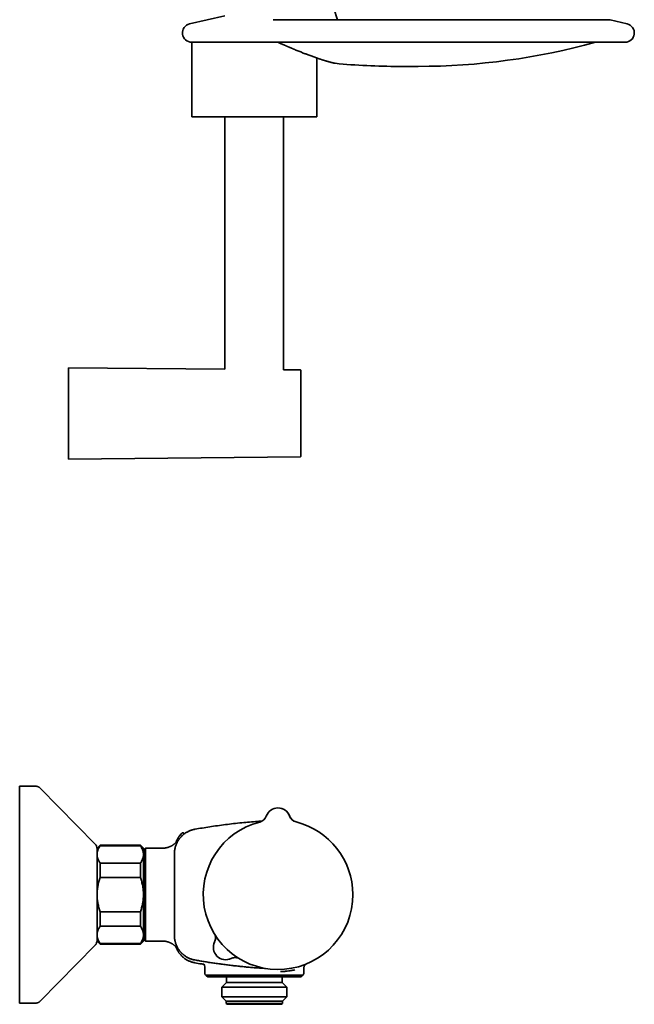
# Model space of a CAD drawing. Header units: millimetres. Extents: x 8 to 890, y 12 to 1884.
# Tile 16 of 27: x 691 to 890, y 1008 to 1326. Entities that reach past the tile are written whole.
import ezdxf

# ---------------------------------------------------------------- set-up
doc = ezdxf.new("R2010")
doc.units = ezdxf.units.MM

msp = doc.modelspace()

# ---------------------------------------------------------------- linework, layer by layer
at = {"color": 7, "linetype": 'Continuous', "lineweight": 35}
for p, q in [((793.87, 1326.02), (791.24, 1334.21)), ((757.44, 1327.35), (746.07, 1324.73)), ((773.04, 1326.03), (773.03, 1326.03)), ((881.78, 1326.02), (773.27, 1326.02)), ((887.42, 1324.73), (881.89, 1326)), ((746.74, 1318.8), (746.74, 1294.74)), ((746.75, 1318.8), (886.74, 1318.8)), ((787.14, 1294.74), (787.14, 1313.71)), ((792.88, 1312.03), (792.86, 1312.04)), ((793.05, 1312), (792.92, 1312.02)), ((813.63, 1311.01), (819.86, 1311.01)), ((757.44, 1294.74), (757.44, 1213.24)), ((776.44, 1213.06), (776.44, 1294.74)), ((757.44, 1213.24), (706.94, 1213.74)), ((706.94, 1213.74), (706.94, 1184.24)), ((781.85, 1213), (776.44, 1213.06)), ((782.04, 1198.86), (782.04, 1198.98)), ((706.94, 1184.24), (781.85, 1184.97)), ((696.31, 1078.64), (691.14, 1078.64)), ((691.14, 1008.64), (691.14, 1078.64)), ((715.57, 1059.89), (697.73, 1078.04)), ((770.81, 1068.98), (770.81, 1068.97)), ((778.34, 1068.99), (778.34, 1069)), ((778.38, 1068.98), (778.38, 1068.99)), ((717.14, 1059.64), (716.14, 1058.64)), ((716.14, 1056.63), (716.14, 1058.64)), ((730.14, 1059.64), (717.14, 1059.64)), ((717.14, 1059.41), (717.14, 1059.64)), ((730.14, 1059.41), (717.14, 1059.41)), ((731.14, 1058.64), (730.14, 1059.64)), ((730.14, 1059.41), (730.14, 1059.64)), ((731.14, 1056.63), (731.14, 1058.64)), ((731.64, 1028.84), (731.64, 1058.44)), ((737.5, 1058.64), (731.83, 1058.64)), ((731.83, 1043.64), (731.83, 1058.64)), ((737.43, 1058.64), (737.31, 1058.64)), ((716.14, 1043.64), (716.14, 1056.63)), ((731.64, 1057.6), (731.14, 1057.6)), ((731.14, 1043.64), (731.14, 1056.63)), ((741.14, 1056.9), (741.14, 1056.93)), ((741.14, 1056.86), (741.14, 1056.9)), ((741.14, 1043.64), (741.14, 1056.86)), ((741.14, 1056.84), (741.14, 1056.86)), ((717.14, 1049.2), (717.14, 1053.84)), ((717.14, 1053.84), (730.14, 1053.84)), ((730.14, 1049.2), (730.14, 1053.84)), ((730.14, 1049.2), (717.14, 1049.2)), ((716.14, 1030.65), (716.14, 1043.64)), ((731.14, 1030.65), (731.14, 1043.64)), ((731.83, 1028.64), (731.83, 1043.64)), ((741.14, 1030.41), (741.14, 1043.64)), ((717.14, 1038.07), (730.14, 1038.07)), ((717.14, 1033.43), (717.14, 1038.07)), ((730.14, 1033.43), (730.14, 1038.07)), ((730.14, 1033.43), (717.14, 1033.43)), ((716.14, 1028.64), (716.14, 1030.65)), ((731.14, 1028.64), (731.14, 1030.65)), ((741.14, 1030.45), (741.14, 1030.43)), ((741.14, 1030.38), (741.14, 1030.41)), ((741.14, 1030.35), (741.14, 1030.38)), ((741.14, 1030.38), (741.14, 1030.35)), ((697.73, 1009.24), (715.57, 1027.38)), ((716.14, 1028.64), (717.14, 1027.64)), ((717.14, 1027.86), (730.14, 1027.86)), ((717.14, 1027.64), (717.14, 1027.86)), ((717.14, 1027.64), (730.14, 1027.64)), ((730.14, 1027.64), (731.14, 1028.64)), ((730.14, 1027.64), (730.14, 1027.86)), ((731.14, 1029.67), (731.64, 1029.67)), ((731.83, 1028.64), (731.84, 1028.64)), ((731.84, 1028.64), (737.31, 1028.64)), ((737.31, 1028.64), (737.33, 1028.64)), ((750.61, 1021.15), (750.61, 1021.15)), ((750.94, 1020.3), (750.94, 1018.14)), ((751.44, 1017.64), (751.44, 1017.64)), ((766.13, 1017.64), (751.44, 1017.64)), ((766.94, 1017.14), (751.94, 1017.14)), ((781.94, 1017.14), (766.94, 1017.14)), ((772.88, 1017.64), (772.57, 1017.64)), ((782.44, 1017.64), (778, 1017.64)), ((782.44, 1017.64), (782.44, 1017.64)), ((782.94, 1018.14), (782.94, 1019.75)), ((757.94, 1015.24), (756.47, 1013.76)), ((757.94, 1016.74), (757.94, 1015.24)), ((770.39, 1015.24), (757.94, 1015.24)), ((775.94, 1015.24), (770.39, 1015.24)), ((775.94, 1015.24), (775.94, 1016.74)), ((777.42, 1013.76), (775.94, 1015.24)), ((756.47, 1013.76), (756.47, 1010.61)), ((770.96, 1013.76), (756.47, 1013.76)), ((777.42, 1013.76), (770.96, 1013.76)), ((777.42, 1010.61), (777.42, 1013.76)), ((691.14, 1008.64), (696.31, 1008.64)), ((756.47, 1010.61), (757.84, 1009.24)), ((770.96, 1010.61), (756.47, 1010.61)), ((757.84, 1009.24), (757.84, 1008.54)), ((770.43, 1009.24), (757.84, 1009.24)), ((757.84, 1008.54), (758.14, 1008.24)), ((770.43, 1008.54), (757.84, 1008.54)), ((770.32, 1008.24), (758.14, 1008.24)), ((775.74, 1008.24), (770.32, 1008.24)), ((776.04, 1009.24), (770.43, 1009.24)), ((776.04, 1008.54), (770.43, 1008.54)), ((777.42, 1010.61), (770.96, 1010.61)), ((775.74, 1008.24), (776.04, 1008.54)), ((776.04, 1009.24), (777.42, 1010.61)), ((776.04, 1008.54), (776.04, 1009.24))]:
    msp.add_line(p, q, dxfattribs=at)
for centre, radius, start, end in [((881.78, 1325.52), 0.5, 77.0113, 90), ((746.74, 1321.8), 3, 102.9994, 270), ((886.74, 1321.8), 3, 270, 77.0004), ((819.86, 1526.01), 215, 270, 285.47), ((813.63, 1526.01), 215, 264.508, 270), ((781.84, 1212.8), 0.2, 0, 89.439), ((781.84, 1185.17), 0.2, 270.561, 0), ((774.58, 1067.64), 4, 19.8481, 160.4558), ((774.61, 1067.64), 4, 19.185, 90.3571), ((767.98, 1069.98), 3, 284.1852, 340.4456), ((781.16, 1070.01), 3, 199.8586, 256.1198), ((781.2, 1070.01), 3, 199.7775, 256.0389), ((774.64, 1043.64), 24.17, 104.1885, 0.152), ((774.64, 1043.64), 24.17, 0.152, 76.1155), ((744.33, 1062.65), 0.5, 109.7412, 129.8969), ((714.14, 1058.49), 2, 0, 44.5042), ((731.84, 1058.44), 0.2, 93.1249, 180), ((714.14, 1028.79), 2, 315.4958, 0), ((731.84, 1028.84), 0.2, 180, 266.8751), ((757.72, 1026.62), 4, 154.0171, 296.2868), ((757.72, 1026.62), 4, 154.3779, 295.926), ((751.41, 1029.65), 3, 334.5086, 358.269), ((748.94, 1020.3), 2, 359.9959, 23.7097), ((760.78, 1020.33), 3, 94.6685, 115.926), ((751.44, 1018.14), 0.5, 180, 270), ((751.94, 1017.64), 0.5, 180, 270), ((757.44, 1016.74), 0.5, 0, 53.1248), ((776.44, 1016.74), 0.5, 126.8752, 180), ((781.94, 1017.64), 0.5, 270, 0), ((782.44, 1018.14), 0.5, 270, 0)]:
    msp.add_arc(centre, radius, start, end, dxfattribs=at)
for points, knots in [([(773.27, 1326.02), (773.24, 1326.02), (773.19, 1326.02), (773.13, 1326.02), (773.09, 1326.02), (773.06, 1326.02), (773.05, 1326.03), (773.04, 1326.03), (773.04, 1326.03), (773.04, 1326.03)], [0, 0, 0, 0, 0.258804, 0.476248, 0.653453, 0.79732, 0.877739, 0.946272, 1, 1, 1, 1]), ([(774.56, 1318.8), (774.64, 1318.77), (774.8, 1318.7), (775.03, 1318.59), (775.25, 1318.5), (775.47, 1318.4), (775.78, 1318.26), (776.2, 1318.08), (776.6, 1317.9), (776.88, 1317.78), (777.04, 1317.71), (777.2, 1317.64), (777.36, 1317.57), (777.51, 1317.51), (777.66, 1317.45), (777.78, 1317.39), (777.9, 1317.34), (778, 1317.3), (778.08, 1317.26), (778.15, 1317.24), (778.2, 1317.22), (778.24, 1317.2), (778.28, 1317.18), (778.33, 1317.16), (778.4, 1317.13), (778.5, 1317.09), (778.62, 1317.04), (778.76, 1316.98), (778.91, 1316.91), (779.09, 1316.84), (779.28, 1316.75), (779.5, 1316.66), (779.73, 1316.57), (779.96, 1316.47), (780.19, 1316.38), (780.55, 1316.23), (781.04, 1316.03), (781.65, 1315.78), (782.23, 1315.55), (782.79, 1315.33), (783.34, 1315.11), (783.87, 1314.91), (784.43, 1314.69), (785.01, 1314.48), (785.61, 1314.26), (786.19, 1314.05), (786.75, 1313.85), (787.21, 1313.69), (787.58, 1313.57), (787.86, 1313.47), (788.13, 1313.38), (788.4, 1313.29), (788.66, 1313.21), (788.91, 1313.13), (789.15, 1313.05), (789.37, 1312.98), (789.59, 1312.92), (789.79, 1312.86), (789.97, 1312.8), (790.12, 1312.76), (790.23, 1312.73), (790.32, 1312.7), (790.41, 1312.68), (790.51, 1312.65), (790.61, 1312.62), (790.72, 1312.59), (790.83, 1312.56), (790.94, 1312.52), (791.07, 1312.49), (791.19, 1312.46), (791.32, 1312.42), (791.46, 1312.39), (791.59, 1312.35), (791.73, 1312.31), (791.86, 1312.28), (791.99, 1312.25), (792.12, 1312.21), (792.25, 1312.18), (792.37, 1312.15), (792.49, 1312.12), (792.6, 1312.1), (792.69, 1312.08), (792.77, 1312.06), (792.84, 1312.04), (792.87, 1312.04), (792.88, 1312.03)], [0, 0, 0, 0, 0.008853, 0.017255, 0.025167, 0.033106, 0.041104, 0.060103, 0.079425, 0.085564, 0.091735, 0.097938, 0.104162, 0.110059, 0.115459, 0.120363, 0.12477, 0.128681, 0.132096, 0.134428, 0.136397, 0.137977, 0.139301, 0.140864, 0.144011, 0.147911, 0.152564, 0.157972, 0.164133, 0.171047, 0.178715, 0.187954, 0.197322, 0.206628, 0.215872, 0.225054, 0.251321, 0.277067, 0.302294, 0.326999, 0.351362, 0.375747, 0.400163, 0.429207, 0.458295, 0.487428, 0.516357, 0.544802, 0.560554, 0.576154, 0.591602, 0.606897, 0.622038, 0.636819, 0.651101, 0.664856, 0.678113, 0.690875, 0.70314, 0.714909, 0.720097, 0.72579, 0.732009, 0.738754, 0.746025, 0.753679, 0.761841, 0.770511, 0.779688, 0.789556, 0.79995, 0.810873, 0.822323, 0.834301, 0.84658, 0.859369, 0.872668, 0.886478, 0.901097, 0.916248, 0.931932, 0.948149, 0.9649, 0.982184, 1, 1, 1, 1]), ([(792.83, 1312.04), (792.88, 1312.03), (792.94, 1312.02), (793, 1312.01), (793.01, 1312.01)], [0, 0, 0, 0, 0.7858139, 1, 1, 1, 1]), ([(793.05, 1312), (793.05, 1312), (793.05, 1312), (793.03, 1312.01), (793.02, 1312.01), (793, 1312.01), (793, 1312.01)], [0, 0, 0, 0, 0.305526, 0.637155, 0.969065, 1, 1, 1, 1]), ([(793.01, 1312.01), (793.02, 1312.01), (793.04, 1312), (793.05, 1312), (793.05, 1312)], [0, 0, 0, 0, 0.400796, 1, 1, 1, 1]), ([(746.74, 1294.74), (746.75, 1294.74), (746.75, 1294.74), (746.79, 1294.74), (746.86, 1294.74), (746.96, 1294.74), (747.08, 1294.74), (747.22, 1294.74), (747.39, 1294.74), (747.58, 1294.74), (747.79, 1294.74), (748.02, 1294.74), (748.28, 1294.74), (748.57, 1294.74), (748.89, 1294.74), (749.24, 1294.74), (749.61, 1294.74), (750, 1294.74), (750.41, 1294.74), (750.83, 1294.74), (751.26, 1294.74), (751.71, 1294.74), (752.17, 1294.74), (752.67, 1294.74), (753.19, 1294.74), (753.74, 1294.74), (754.31, 1294.74), (754.9, 1294.74), (755.5, 1294.74), (756.11, 1294.74), (756.71, 1294.74), (757.32, 1294.74), (757.94, 1294.74), (758.57, 1294.74), (759.23, 1294.74), (759.9, 1294.74), (760.6, 1294.74), (761.31, 1294.74), (762.02, 1294.74), (762.74, 1294.74), (763.46, 1294.74), (764.16, 1294.74), (764.85, 1294.74), (765.55, 1294.74), (766.25, 1294.74), (766.96, 1294.74), (767.68, 1294.74), (768.42, 1294.74), (769.16, 1294.74), (769.9, 1294.74), (770.63, 1294.74), (771.34, 1294.74), (772.03, 1294.74), (772.7, 1294.74), (773.37, 1294.74), (774.03, 1294.74), (774.69, 1294.74), (775.36, 1294.74), (776.02, 1294.74), (776.68, 1294.74), (777.32, 1294.74), (777.95, 1294.74), (778.55, 1294.74), (779.13, 1294.74), (779.68, 1294.74), (780.21, 1294.74), (780.73, 1294.74), (781.24, 1294.74), (781.75, 1294.74), (782.24, 1294.74), (782.71, 1294.74), (783.17, 1294.74), (783.6, 1294.74), (784, 1294.74), (784.37, 1294.74), (784.71, 1294.74), (785.03, 1294.74), (785.33, 1294.74), (785.62, 1294.74), (785.88, 1294.74), (786.13, 1294.74), (786.35, 1294.74), (786.54, 1294.74), (786.71, 1294.74), (786.85, 1294.74), (786.96, 1294.74), (787.04, 1294.74), (787.1, 1294.74), (787.14, 1294.74), (787.14, 1294.74), (787.14, 1294.74)], [0, 0, 0, 0, 0.011667, 0.023333, 0.035, 0.046667, 0.058333, 0.07, 0.081, 0.092, 0.103, 0.114, 0.125, 0.136667, 0.148333, 0.16, 0.171667, 0.183333, 0.195, 0.206, 0.217, 0.228, 0.239, 0.25, 0.261667, 0.273333, 0.285, 0.296667, 0.308333, 0.32, 0.331, 0.342, 0.353, 0.364, 0.375, 0.386667, 0.398333, 0.41, 0.421667, 0.433333, 0.445, 0.456, 0.467, 0.478, 0.489, 0.5, 0.511667, 0.523333, 0.535, 0.546667, 0.558333, 0.57, 0.581, 0.592, 0.603, 0.614, 0.625, 0.636667, 0.648333, 0.66, 0.671667, 0.683333, 0.695, 0.706, 0.717, 0.728, 0.739, 0.75, 0.761667, 0.773333, 0.785, 0.796667, 0.808333, 0.82, 0.831, 0.842, 0.853, 0.864, 0.875, 0.886667, 0.898333, 0.91, 0.921667, 0.933333, 0.945, 0.956, 0.967, 0.978, 0.989, 1, 1, 1, 1]), ([(782.04, 1198.99), (782.04, 1199.14), (782.04, 1199.46), (782.04, 1199.93), (782.04, 1200.4), (782.04, 1200.86), (782.04, 1201.34), (782.04, 1201.78), (782.04, 1202.19), (782.04, 1202.57), (782.04, 1202.95), (782.04, 1203.32), (782.04, 1203.69), (782.04, 1204.11), (782.04, 1204.57), (782.04, 1205.08), (782.04, 1205.57), (782.04, 1206.06), (782.04, 1206.53), (782.04, 1207), (782.04, 1207.46), (782.04, 1207.9), (782.04, 1208.32), (782.04, 1208.74), (782.04, 1209.13), (782.04, 1209.51), (782.04, 1209.87), (782.04, 1210.21), (782.04, 1210.51), (782.04, 1210.78), (782.04, 1211.01), (782.04, 1211.24), (782.04, 1211.44), (782.04, 1211.64), (782.04, 1211.82), (782.04, 1211.99), (782.04, 1212.15), (782.04, 1212.3), (782.04, 1212.42), (782.04, 1212.53), (782.04, 1212.62), (782.04, 1212.7), (782.04, 1212.76), (782.04, 1212.79), (782.04, 1212.81), (782.04, 1212.8), (782.04, 1212.8)], [0, 0, 0, 0, 0.021713, 0.043385, 0.065042, 0.086709, 0.108411, 0.130974, 0.14903, 0.167065, 0.185093, 0.20313, 0.221189, 0.239286, 0.264961, 0.290578, 0.316177, 0.341802, 0.367492, 0.393713, 0.41987, 0.446009, 0.472174, 0.49841, 0.52463, 0.550788, 0.576927, 0.603092, 0.629328, 0.65073, 0.672086, 0.693421, 0.714758, 0.736122, 0.757538, 0.780547, 0.80351, 0.826455, 0.849414, 0.872415, 0.894608, 0.920157, 0.945681, 0.971222, 0.996819, 1, 1, 1, 1]), ([(782.04, 1185.17), (782.04, 1185.17), (782.04, 1185.17), (782.04, 1185.2), (782.04, 1185.23), (782.04, 1185.29), (782.04, 1185.36), (782.04, 1185.44), (782.04, 1185.53), (782.04, 1185.62), (782.04, 1185.73), (782.04, 1185.84), (782.04, 1185.97), (782.04, 1186.13), (782.04, 1186.32), (782.04, 1186.55), (782.04, 1186.8), (782.04, 1187.08), (782.04, 1187.37), (782.04, 1187.69), (782.04, 1188.02), (782.04, 1188.38), (782.04, 1188.75), (782.04, 1189.14), (782.04, 1189.55), (782.04, 1189.97), (782.04, 1190.41), (782.04, 1190.86), (782.04, 1191.3), (782.04, 1191.72), (782.04, 1192.12), (782.04, 1192.53), (782.04, 1192.94), (782.04, 1193.36), (782.04, 1193.8), (782.04, 1194.25), (782.04, 1194.72), (782.04, 1195.2), (782.04, 1195.68), (782.04, 1196.16), (782.04, 1196.67), (782.04, 1197.19), (782.04, 1197.74), (782.04, 1198.29), (782.04, 1198.66), (782.04, 1198.85)], [0, 0, 0, 0, 0.01865, 0.040459, 0.062255, 0.084061, 0.105905, 0.128614, 0.146786, 0.164936, 0.18308, 0.201232, 0.219407, 0.237619, 0.263459, 0.289239, 0.315003, 0.340791, 0.366646, 0.393034, 0.419359, 0.445665, 0.471998, 0.498402, 0.52479, 0.551114, 0.577421, 0.603753, 0.630157, 0.651696, 0.673189, 0.69466, 0.716134, 0.737635, 0.759187, 0.782344, 0.805453, 0.828546, 0.851651, 0.8748, 0.897137, 0.922853, 0.948541, 0.974243, 1, 1, 1, 1]), ([(697.73, 1078.04), (697.68, 1078.09), (697.59, 1078.18), (697.43, 1078.3), (697.26, 1078.41), (697.08, 1078.49), (696.9, 1078.56), (696.71, 1078.6), (696.51, 1078.63), (696.37, 1078.64), (696.31, 1078.64)], [0, 0, 0, 0, 0.129501, 0.255184, 0.378255, 0.5, 0.621744, 0.744816, 0.870498, 1, 1, 1, 1]), ([(697.73, 1078.04), (697.68, 1078.09), (697.59, 1078.18), (697.43, 1078.3), (697.26, 1078.41), (697.08, 1078.49), (696.9, 1078.56), (696.71, 1078.6), (696.51, 1078.63), (696.37, 1078.64), (696.31, 1078.64)], [0, 0, 0, 0, 0.129502, 0.255184, 0.378256, 0.5, 0.621744, 0.744816, 0.870498, 1, 1, 1, 1]), ([(747.74, 1064.74), (748.54, 1064.88), (750.13, 1065.15), (752.58, 1065.54), (755.07, 1065.91), (757.65, 1066.25), (760.25, 1066.57), (762.86, 1066.85), (765.45, 1067.09), (767.65, 1067.27), (769, 1067.36), (769.5, 1067.39)], [0, 0, 0, 0, 0.110729, 0.221459, 0.338538, 0.455617, 0.57669, 0.697762, 0.815076, 0.93239, 1, 1, 1, 1]), ([(741.14, 1056.86), (741.14, 1056.86), (741.14, 1057), (741.15, 1057.28), (741.18, 1057.68), (741.23, 1058.08), (741.3, 1058.46), (741.39, 1058.82), (741.48, 1059.17), (741.6, 1059.53), (741.74, 1059.9), (741.9, 1060.27), (742.08, 1060.63), (742.27, 1060.96), (742.47, 1061.28), (742.68, 1061.58), (742.91, 1061.88), (743.16, 1062.18), (743.44, 1062.48), (743.73, 1062.75), (744.02, 1063.01), (744.31, 1063.24), (744.6, 1063.45), (744.92, 1063.66), (745.26, 1063.86), (745.62, 1064.05), (745.99, 1064.22), (746.34, 1064.36), (746.7, 1064.48), (747.04, 1064.58), (747.39, 1064.67), (747.62, 1064.71), (747.74, 1064.74)], [0, 0, 0, 0, 0.000005, 0.037237, 0.07457, 0.109666, 0.144846, 0.177489, 0.210199, 0.241916, 0.279148, 0.31648, 0.351575, 0.386756, 0.419398, 0.452108, 0.483825, 0.521068, 0.558413, 0.59352, 0.628713, 0.661366, 0.694088, 0.725816, 0.763043, 0.800371, 0.835463, 0.870639, 0.903278, 0.935984, 0.967698, 1, 1, 1, 1]), ([(743.53, 1063.46), (743.5, 1063.43), (743.36, 1063.3), (743.16, 1063.07), (742.91, 1062.78), (742.69, 1062.49), (742.49, 1062.21), (742.31, 1061.93), (742.15, 1061.65), (742, 1061.37), (741.87, 1061.09), (741.75, 1060.83), (741.67, 1060.62), (741.63, 1060.49), (741.61, 1060.45)], [0, 0, 0, 0, 0.041502, 0.152178, 0.258174, 0.359369, 0.455672, 0.547019, 0.633372, 0.725923, 0.811932, 0.891426, 0.964452, 1, 1, 1, 1]), ([(744.23, 1063.46), (744.21, 1063.49), (744.15, 1063.53), (744.07, 1063.57), (744.01, 1063.59), (743.96, 1063.6), (743.91, 1063.61), (743.84, 1063.61), (743.76, 1063.59), (743.69, 1063.57), (743.64, 1063.54), (743.58, 1063.51), (743.55, 1063.48), (743.53, 1063.46)], [0, 0, 0, 0, 0.1485728, 0.275935, 0.3458182, 0.4022483, 0.4498235, 0.5450917, 0.6719671, 0.7462029, 0.8264558, 0.9115321, 1, 1, 1, 1]), ([(744.24, 1063.46), (744.24, 1063.46), (744.24, 1063.45), (744.27, 1063.42), (744.33, 1063.37), (744.37, 1063.32), (744.4, 1063.3)], [0, 0, 0, 0, 0.218275, 0.485054, 0.751834, 1, 1, 1, 1]), ([(717.14, 1059.41), (717.07, 1059.3), (716.92, 1059.08), (716.73, 1058.74), (716.55, 1058.4), (716.41, 1058.06), (716.29, 1057.71), (716.21, 1057.35), (716.15, 1056.99), (716.15, 1056.75), (716.14, 1056.63)], [0, 0, 0, 0, 0.122973, 0.245942, 0.369581, 0.493217, 0.619375, 0.745529, 0.872765, 1, 1, 1, 1]), ([(731.14, 1056.63), (731.14, 1056.66), (731.14, 1056.8), (731.12, 1057.06), (731.07, 1057.4), (730.99, 1057.73), (730.87, 1058.07), (730.73, 1058.41), (730.56, 1058.75), (730.37, 1059.08), (730.22, 1059.3), (730.14, 1059.41)], [0, 0, 0, 0, 0.034085, 0.152699, 0.271315, 0.390844, 0.510376, 0.632431, 0.75449, 0.877243, 1, 1, 1, 1]), ([(742.17, 1061.12), (742.17, 1061.12), (742.17, 1061.13), (742.16, 1061.12), (742.14, 1061.09), (742.12, 1061.05), (742.09, 1061.02), (742.07, 1060.99), (742.04, 1060.95), (742.01, 1060.91), (741.98, 1060.87), (741.95, 1060.83), (741.91, 1060.79), (741.86, 1060.72), (741.78, 1060.64), (741.68, 1060.52), (741.55, 1060.39), (741.4, 1060.25), (741.23, 1060.09), (741.07, 1059.96), (740.92, 1059.84), (740.79, 1059.74), (740.64, 1059.64), (740.48, 1059.54), (740.29, 1059.43), (740.07, 1059.31), (739.84, 1059.19), (739.59, 1059.08), (739.33, 1058.98), (739.04, 1058.89), (738.74, 1058.81), (738.41, 1058.73), (738.06, 1058.68), (737.69, 1058.64), (737.44, 1058.64), (737.31, 1058.64)], [0, 0, 0, 0, 0.0019665, 0.049325, 0.100058, 0.1343081, 0.1650495, 0.1921633, 0.2157068, 0.2357538, 0.2524075, 0.2658303, 0.2782101, 0.2915273, 0.3134999, 0.338149, 0.3657132, 0.3962746, 0.4289553, 0.463752, 0.4846824, 0.5064153, 0.5291559, 0.5549161, 0.5842561, 0.6171647, 0.653614, 0.6883747, 0.7257608, 0.7657058, 0.8081235, 0.8529057, 0.8999207, 0.9490124, 1, 1, 1, 1]), ([(716.14, 1056.63), (716.14, 1056.59), (716.15, 1056.45), (716.16, 1056.19), (716.22, 1055.86), (716.3, 1055.52), (716.42, 1055.18), (716.56, 1054.85), (716.73, 1054.51), (716.92, 1054.17), (717.07, 1053.95), (717.14, 1053.84)], [0, 0, 0, 0, 0.034085, 0.152699, 0.271315, 0.390844, 0.510376, 0.632431, 0.75449, 0.877243, 1, 1, 1, 1]), ([(730.14, 1053.84), (730.22, 1053.95), (730.37, 1054.17), (730.56, 1054.51), (730.73, 1054.85), (730.88, 1055.2), (731, 1055.55), (731.08, 1055.91), (731.13, 1056.27), (731.14, 1056.51), (731.14, 1056.63)], [0, 0, 0, 0, 0.1229729, 0.2459423, 0.3695815, 0.4932168, 0.6193748, 0.7455295, 0.8727654, 1, 1, 1, 1]), ([(717.14, 1049.2), (717.07, 1048.98), (716.92, 1048.54), (716.73, 1047.87), (716.55, 1047.19), (716.41, 1046.5), (716.29, 1045.79), (716.21, 1045.08), (716.15, 1044.36), (716.15, 1043.88), (716.14, 1043.64)], [0, 0, 0, 0, 0.122973, 0.245942, 0.369581, 0.493217, 0.619375, 0.745529, 0.872765, 1, 1, 1, 1]), ([(731.14, 1043.64), (731.14, 1043.87), (731.14, 1044.33), (731.08, 1045.03), (731, 1045.73), (730.89, 1046.43), (730.75, 1047.13), (730.58, 1047.83), (730.38, 1048.52), (730.22, 1048.98), (730.14, 1049.2)], [0, 0, 0, 0, 0.122618, 0.245238, 0.368878, 0.492521, 0.618996, 0.745475, 0.872735, 1, 1, 1, 1]), ([(716.14, 1043.64), (716.14, 1043.58), (716.15, 1043.29), (716.16, 1042.78), (716.22, 1042.11), (716.3, 1041.43), (716.41, 1040.76), (716.56, 1040.08), (716.73, 1039.4), (716.92, 1038.73), (717.07, 1038.29), (717.14, 1038.07)], [0, 0, 0, 0, 0.031426, 0.150353, 0.269282, 0.389133, 0.508986, 0.631385, 0.753788, 0.876892, 1, 1, 1, 1]), ([(730.14, 1038.07), (730.22, 1038.28), (730.36, 1038.71), (730.55, 1039.36), (730.72, 1040.02), (730.86, 1040.69), (730.98, 1041.37), (731.07, 1042.06), (731.12, 1042.76), (731.14, 1043.28), (731.14, 1043.58), (731.14, 1043.64)], [0, 0, 0, 0, 0.119246, 0.238489, 0.358338, 0.478183, 0.600299, 0.722411, 0.845493, 0.968574, 1, 1, 1, 1]), ([(717.14, 1033.43), (717.07, 1033.32), (716.92, 1033.1), (716.73, 1032.76), (716.55, 1032.42), (716.41, 1032.08), (716.29, 1031.72), (716.21, 1031.37), (716.15, 1031.01), (716.15, 1030.77), (716.14, 1030.65)], [0, 0, 0, 0, 0.122973, 0.245942, 0.369581, 0.493217, 0.619375, 0.745529, 0.872765, 1, 1, 1, 1]), ([(731.14, 1030.65), (731.14, 1030.68), (731.14, 1030.82), (731.12, 1031.08), (731.07, 1031.42), (730.99, 1031.75), (730.87, 1032.09), (730.73, 1032.43), (730.56, 1032.77), (730.37, 1033.1), (730.22, 1033.32), (730.14, 1033.43)], [0, 0, 0, 0, 0.034085, 0.152699, 0.271315, 0.390844, 0.510376, 0.632431, 0.75449, 0.877243, 1, 1, 1, 1]), ([(716.14, 1030.65), (716.14, 1030.61), (716.15, 1030.47), (716.16, 1030.21), (716.22, 1029.88), (716.3, 1029.54), (716.42, 1029.2), (716.56, 1028.86), (716.73, 1028.53), (716.92, 1028.19), (717.07, 1027.97), (717.14, 1027.86)], [0, 0, 0, 0, 0.0340845, 0.152699, 0.2713147, 0.3908442, 0.5103765, 0.6324315, 0.7544901, 0.8772433, 1, 1, 1, 1]), ([(730.14, 1027.86), (730.22, 1027.97), (730.37, 1028.19), (730.56, 1028.53), (730.73, 1028.87), (730.88, 1029.22), (731, 1029.57), (731.08, 1029.93), (731.13, 1030.28), (731.14, 1030.53), (731.14, 1030.65)], [0, 0, 0, 0, 0.122973, 0.245942, 0.369581, 0.493217, 0.619375, 0.745529, 0.872765, 1, 1, 1, 1]), ([(747.74, 1022.54), (747.67, 1022.55), (747.52, 1022.58), (747.23, 1022.64), (746.87, 1022.74), (746.44, 1022.88), (746.06, 1023.03), (745.72, 1023.18), (745.42, 1023.33), (745.13, 1023.49), (744.84, 1023.66), (744.56, 1023.85), (744.29, 1024.05), (744.02, 1024.27), (743.78, 1024.48), (743.57, 1024.68), (743.37, 1024.87), (743.19, 1025.07), (743, 1025.29), (742.8, 1025.53), (742.61, 1025.79), (742.44, 1026.04), (742.29, 1026.29), (742.14, 1026.55), (741.98, 1026.85), (741.82, 1027.19), (741.66, 1027.57), (741.54, 1027.92), (741.44, 1028.26), (741.35, 1028.61), (741.28, 1028.96), (741.22, 1029.32), (741.18, 1029.68), (741.15, 1030.05), (741.15, 1030.29), (741.14, 1030.41)], [0, 0, 0, 0, 0.02002, 0.040049, 0.080254, 0.120582, 0.161092, 0.190757, 0.220474, 0.25043, 0.28044, 0.31083, 0.341275, 0.371968, 0.402718, 0.42694, 0.451203, 0.475493, 0.499825, 0.529571, 0.559368, 0.585677, 0.611986, 0.638439, 0.664891, 0.703094, 0.741407, 0.77308, 0.804816, 0.836842, 0.868931, 0.901481, 0.934095, 0.967011, 1, 1, 1, 1]), ([(754.2, 1030.75), (754.21, 1030.72), (754.23, 1030.68), (754.26, 1030.59), (754.29, 1030.5), (754.32, 1030.38), (754.35, 1030.26), (754.37, 1030.13), (754.39, 1029.99), (754.4, 1029.85), (754.41, 1029.71), (754.41, 1029.61), (754.41, 1029.56), (754.41, 1029.56)], [0, 0, 0, 0, 0.060198, 0.133741, 0.219511, 0.316654, 0.421962, 0.532237, 0.645559, 0.760854, 0.877473, 0.99501, 1, 1, 1, 1]), ([(737.31, 1028.64), (737.44, 1028.63), (737.69, 1028.63), (738.05, 1028.6), (738.38, 1028.54), (738.69, 1028.48), (738.98, 1028.4), (739.24, 1028.32), (739.47, 1028.24), (739.68, 1028.15), (739.87, 1028.07), (740.03, 1027.98), (740.19, 1027.9), (740.35, 1027.81), (740.5, 1027.72), (740.68, 1027.61), (740.86, 1027.47), (741.06, 1027.32), (741.24, 1027.17), (741.4, 1027.03), (741.52, 1026.91), (741.62, 1026.81), (741.7, 1026.73), (741.76, 1026.66), (741.81, 1026.6), (741.87, 1026.54), (741.91, 1026.48), (741.96, 1026.43), (742, 1026.37), (742.04, 1026.32), (742.08, 1026.27), (742.11, 1026.23), (742.13, 1026.2), (742.15, 1026.18), (742.16, 1026.16), (742.17, 1026.15), (742.17, 1026.15), (742.17, 1026.15)], [0, 0, 0, 0, 0.050869, 0.099213, 0.144833, 0.187565, 0.227273, 0.26385, 0.297213, 0.327304, 0.354079, 0.378361, 0.402579, 0.426886, 0.451284, 0.475775, 0.510225, 0.54488, 0.57856, 0.608334, 0.63411, 0.652586, 0.668381, 0.681712, 0.695248, 0.7102, 0.726837, 0.745363, 0.765935, 0.78881, 0.814775, 0.843851, 0.876152, 0.910997, 0.944988, 0.987549, 1, 1, 1, 1]), ([(741.61, 1026.82), (741.62, 1026.8), (741.67, 1026.64), (741.8, 1026.34), (741.98, 1025.94), (742.15, 1025.62), (742.3, 1025.37), (742.42, 1025.18), (742.55, 1024.98), (742.7, 1024.77), (742.87, 1024.55), (743.06, 1024.31), (743.28, 1024.06), (743.53, 1023.8), (743.8, 1023.55), (744.09, 1023.3), (744.4, 1023.06), (744.73, 1022.83), (745.09, 1022.61), (745.48, 1022.39), (745.89, 1022.2), (746.32, 1022.02), (746.78, 1021.86), (747.25, 1021.73), (747.58, 1021.67), (747.74, 1021.63)], [0, 0, 0, 0, 0.006402, 0.0613, 0.113818, 0.163817, 0.190676, 0.216711, 0.244305, 0.2751, 0.30909, 0.345571, 0.385097, 0.427626, 0.473102, 0.516937, 0.563067, 0.611403, 0.661834, 0.714232, 0.768452, 0.824329, 0.881679, 0.940307, 1, 1, 1, 1]), ([(770.61, 1019.81), (770.49, 1019.81), (769.81, 1019.85), (768.59, 1019.94), (766.94, 1020.06), (765.3, 1020.2), (763.66, 1020.35), (762.02, 1020.52), (760.38, 1020.7), (758.74, 1020.89), (757.11, 1021.09), (755.47, 1021.31), (753.87, 1021.54), (752.31, 1021.78), (750.79, 1022.02), (749.26, 1022.27), (748.25, 1022.45), (747.74, 1022.54)], [0, 0, 0, 0, 0.016541, 0.088096, 0.159657, 0.231189, 0.302726, 0.374278, 0.445834, 0.517368, 0.588906, 0.660451, 0.732006, 0.798997, 0.865993, 0.932994, 1, 1, 1, 1]), ([(747.74, 1021.63), (748.48, 1021.5), (749.43, 1021.33), (750.39, 1021.18), (750.61, 1021.15)], [0, 0, 0, 0, 0.771997, 1, 1, 1, 1]), ([(750.61, 1021.15), (750.65, 1021.14), (750.71, 1021.13), (750.77, 1021.1), (750.78, 1021.1)], [0, 0, 0, 0, 0.82138, 1, 1, 1, 1]), ([(760.54, 1023.32), (760.55, 1023.32), (760.61, 1023.32), (760.72, 1023.33), (760.85, 1023.33), (760.99, 1023.32), (761.12, 1023.31), (761.24, 1023.29), (761.36, 1023.27), (761.48, 1023.24), (761.59, 1023.22), (761.69, 1023.19), (761.78, 1023.16), (761.84, 1023.13), (761.87, 1023.12), (761.87, 1023.12)], [0, 0, 0, 0, 0.034556, 0.133895, 0.231967, 0.328607, 0.423594, 0.516609, 0.607168, 0.694502, 0.777373, 0.854002, 0.922524, 0.98207, 1, 1, 1, 1]), ([(782.95, 1019.75), (782.94, 1019.76), (782.94, 1019.8), (782.95, 1019.89), (782.96, 1020.01), (782.98, 1020.13), (783, 1020.24), (783.04, 1020.35), (783.07, 1020.46), (783.12, 1020.57), (783.17, 1020.67), (783.22, 1020.76), (783.28, 1020.86), (783.34, 1020.95), (783.41, 1021.03), (783.47, 1021.1), (783.51, 1021.14), (783.53, 1021.16)], [0, 0, 0, 0, 0.01278, 0.089851, 0.166266, 0.242005, 0.317044, 0.391351, 0.464884, 0.537596, 0.609428, 0.680309, 0.750152, 0.818853, 0.886283, 0.952286, 1, 1, 1, 1]), ([(772.57, 1017.64), (772.34, 1017.64), (771.87, 1017.64), (771.17, 1017.64), (770.46, 1017.64), (769.74, 1017.64), (769.02, 1017.64), (768.29, 1017.64), (767.55, 1017.64), (766.82, 1017.64), (766.35, 1017.64), (766.13, 1017.64)], [0, 0, 0, 0, 0.1126145, 0.2254854, 0.3362662, 0.4471069, 0.5578894, 0.67083, 0.7838315, 0.8967744, 1, 1, 1, 1]), ([(774.3, 1017.64), (774.18, 1017.64), (773.95, 1017.64), (773.6, 1017.64), (773.24, 1017.64), (773, 1017.64), (772.88, 1017.64)], [0, 0, 0, 0, 0.2494901, 0.4991819, 0.7494872, 1, 1, 1, 1]), ([(778, 1017.64), (777.86, 1017.64), (777.59, 1017.64), (777.16, 1017.64), (776.73, 1017.64), (776.27, 1017.64), (775.8, 1017.64), (775.31, 1017.64), (774.81, 1017.64), (774.47, 1017.64), (774.3, 1017.64)], [0, 0, 0, 0, 0.123415, 0.246829, 0.370793, 0.494755, 0.62067, 0.746581, 0.873292, 1, 1, 1, 1]), ([(775.4, 1018.78), (775.59, 1018.79), (776.18, 1018.8), (777.1, 1018.88), (778.27, 1019.02), (779.26, 1019.18), (779.82, 1019.3), (780.01, 1019.34)], [0, 0, 0, 0, 0.10115, 0.321315, 0.542205, 0.838101, 1, 1, 1, 1]), ([(696.31, 1008.64), (696.37, 1008.64), (696.51, 1008.64), (696.71, 1008.67), (696.9, 1008.72), (697.08, 1008.78), (697.26, 1008.87), (697.43, 1008.97), (697.59, 1009.09), (697.68, 1009.19), (697.73, 1009.23)], [0, 0, 0, 0, 0.129502, 0.255184, 0.378256, 0.5, 0.621745, 0.744816, 0.870499, 1, 1, 1, 1]), ([(696.31, 1008.64), (696.37, 1008.64), (696.51, 1008.64), (696.71, 1008.67), (696.9, 1008.72), (697.08, 1008.78), (697.26, 1008.87), (697.43, 1008.97), (697.59, 1009.09), (697.68, 1009.19), (697.73, 1009.23)], [0, 0, 0, 0, 0.1295015, 0.2551844, 0.3782556, 0.5, 0.6217444, 0.7448156, 0.8704985, 1, 1, 1, 1])]:
    msp.add_open_spline(points, degree=3, knots=knots, dxfattribs=at)

doc.saveas('drawing.dxf')
